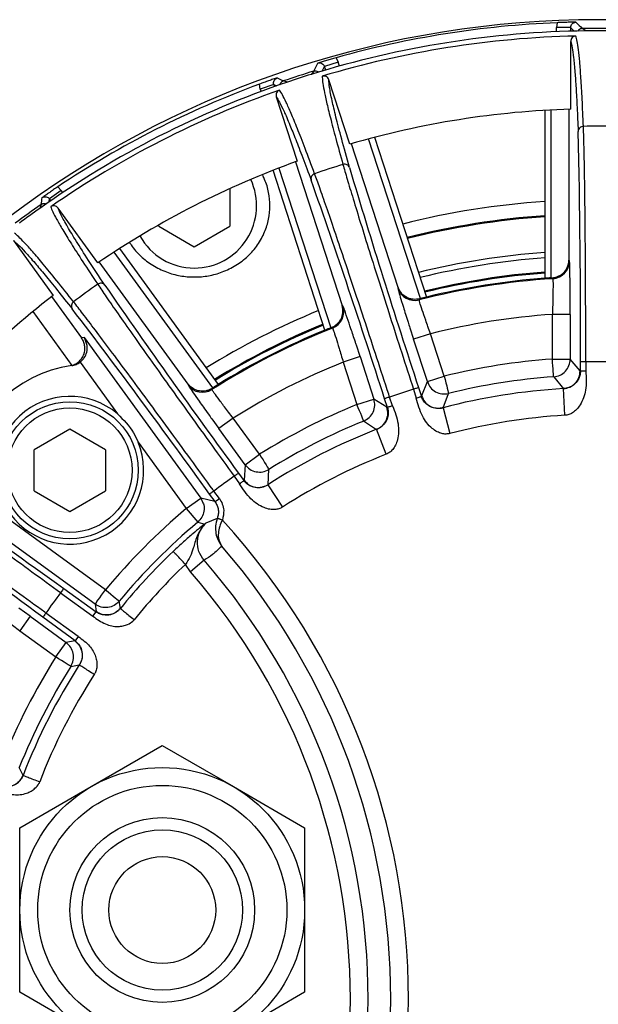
# Model space of a CAD drawing. Header units: millimetres. Extents: x -260 to 900, y 383 to 990.
# Tile 21 of 25: x 806 to 839, y 694 to 750. Entities that reach past the tile are written whole.
import ezdxf

# ---------------------------------------------------------------- set-up
doc = ezdxf.new("R2010")
doc.units = ezdxf.units.MM

# ---------------------------------------------------------------- blocks, each defined once
blk = doc.blocks.new('Drawing View9')
at = {"color": 7, "linetype": 'Continuous', "lineweight": 25}
for p, q in [((55.181, 36.832), (55.146, 36.556)), ((55.945, 36.556), (55.146, 36.556)), ((55.146, 36.325), (55.146, 36.556)), ((55.945, 36.556), (55.945, 36.354)), ((55.945, 36.556), (56.146, 36.36)), ((56.8, 36.372), (56.599, 36.504)), ((55.948, 31.976), (55.948, 35.782)), ((42.762, 34.865), (42.88, 34.613)), ((41.99, 34.118), (42.12, 34.366)), ((42.88, 34.613), (42.12, 34.366)), ((42.182, 34.174), (42.12, 34.366)), ((42.952, 34.394), (42.88, 34.613)), ((41.514, 34.115), (41.368, 33.928)), ((38.507, 33.106), (38.455, 33.382)), ((39.268, 33.353), (38.507, 33.106)), ((39.268, 33.353), (39.304, 33.242)), ((39.268, 33.353), (39.414, 33.281)), ((40.028, 33.493), (39.801, 33.558)), ((43.532, 30.009), (42.356, 33.629)), ((38.507, 33.106), (38.552, 32.968)), ((39.405, 32.67), (40.581, 29.05)), ((54.5, 31.91), (54.5, 22.476)), ((54.851, 22.501), (54.851, 31.93)), ((55.85, 31.973), (55.85, 23.486)), ((46.249, 21.965), (43.626, 30.037)), ((47.504, 21.337), (44.591, 30.305)), ((44.93, 30.394), (47.845, 21.422)), ((40.489, 29.018), (43.112, 20.945)), ((42.139, 19.568), (39.224, 28.54)), ((39.551, 28.667), (42.465, 19.7)), ((27.318, 27.405), (26.671, 26.935)), ((27.318, 27.405), (27.126, 27.609)), ((27.403, 27.288), (27.318, 27.405)), ((36.8, 27.514), (36.8, 25.396)), ((26.192, 26.624), (26.111, 26.402)), ((26.644, 26.774), (26.671, 26.935)), ((26.74, 26.84), (26.671, 26.935)), ((29.38, 23.343), (27.143, 26.422)), ((32.8, 25.396), (32.8, 25.473)), ((32.8, 25.396), (34.8, 24.241)), ((34.8, 24.241), (36.8, 25.396)), ((24.633, 24.598), (26.87, 21.519)), ((35.838, 16.323), (30.295, 23.951)), ((30.591, 24.141), (36.136, 16.509)), ((34.45, 16.532), (29.461, 23.399)), ((55.879, 23.451), (55.85, 23.486)), ((55.891, 23.287), (55.879, 23.451)), ((46.249, 21.965), (46.232, 21.924)), ((46.232, 21.924), (46.265, 21.786)), ((26.781, 21.451), (28.465, 19.134)), ((55.92, 20.448), (55.919, 21.128)), ((27.939, 17.584), (25.737, 20.615)), ((43.149, 20.922), (43.112, 20.945)), ((43.212, 20.769), (43.149, 20.922)), ((54.92, 17.943), (54.92, 20.448)), ((55.92, 20.448), (54.92, 20.448)), ((55.92, 20.448), (55.92, 17.943)), ((46.914, 19.699), (47.121, 19.054)), ((48.072, 19.364), (47.121, 19.055)), ((48.846, 16.981), (48.072, 19.364)), ((28.605, 19.154), (28.465, 19.134)), ((28.605, 19.154), (35.158, 10.134)), ((47.895, 16.672), (47.121, 19.054)), ((44.116, 18.078), (43.905, 18.725)), ((28.377, 17.767), (30.488, 14.862)), ((44.116, 18.078), (43.166, 17.769)), ((43.166, 17.769), (43.94, 15.386)), ((44.116, 18.078), (44.891, 15.695)), ((54.92, 17.943), (55.92, 17.943)), ((56.476, 17.278), (55.924, 17.943)), ((56.496, 17.259), (56.496, 17.778)), ((56.795, 17.778), (56.796, 17.259)), ((56.496, 17.259), (56.479, 17.278)), ((47.892, 16.67), (47.573, 15.868)), ((47.895, 16.672), (48.846, 16.981)), ((54.991, 16.949), (55.537, 16.276)), ((34.45, 16.532), (34.447, 16.488)), ((34.447, 16.488), (34.52, 16.366)), ((47.115, 16.245), (47.274, 15.751)), ((47.399, 16.336), (47.559, 15.843)), ((55.622, 14.783), (55.537, 16.28)), ((43.94, 15.386), (44.891, 15.695)), ((45.624, 15.235), (44.894, 15.696)), ((45.649, 15.223), (45.489, 15.716)), ((45.773, 15.809), (45.722, 15.965)), ((45.935, 15.315), (45.773, 15.809)), ((47.569, 15.867), (47.559, 15.843)), ((48.775, 15.205), (49.086, 16.014)), ((45.649, 15.223), (45.628, 15.236)), ((48.774, 15.209), (49.155, 13.758)), ((35.782, 14.582), (36.179, 14.033)), ((36.988, 14.621), (36.179, 14.034)), ((38.46, 12.594), (36.988, 14.621)), ((44.314, 14.463), (45.042, 13.992)), ((27.802, 14.008), (25.802, 12.853)), ((29.802, 12.853), (27.802, 14.008)), ((37.651, 12.007), (36.179, 14.033)), ((45.584, 12.598), (45.04, 13.996)), ((31.64, 13.276), (34.35, 9.547)), ((25.802, 10.544), (25.802, 12.853)), ((29.802, 12.853), (29.802, 10.544)), ((37.651, 12.007), (38.46, 12.594)), ((37.648, 12.004), (37.593, 11.143)), ((38.941, 10.884), (38.987, 11.749)), ((37.041, 11.36), (37.345, 10.939)), ((37.284, 11.534), (37.588, 11.115)), ((37.59, 11.141), (37.588, 11.115)), ((29.228, 4.176), (20.317, 10.651)), ((29.816, 4.985), (21.702, 10.88)), ((25.802, 10.544), (27.802, 9.389)), ((27.802, 9.389), (29.802, 10.544)), ((35.853, 10.593), (35.899, 10.53)), ((36.206, 10.111), (35.9, 10.53)), ((38.939, 10.887), (39.75, 9.625)), ((34.35, 9.547), (35.158, 10.134)), ((35.161, 10.136), (35.193, 10.089)), ((35.96, 9.933), (35.161, 10.136)), ((35.193, 10.089), (35.283, 9.87)), ((35.963, 9.935), (35.659, 10.353)), ((35.963, 9.935), (36.206, 10.111)), ((34.35, 9.547), (34.993, 8.781)), ((36.092, 8.995), (35.45, 8.721)), ((34.99, 8.784), (35.392, 8.677)), ((35.186, 8.416), (35.391, 8.677)), ((35.45, 8.721), (35.392, 8.677)), ((35.347, 6.649), (34.594, 5.995)), ((34.594, 5.995), (34.301, 6.412)), ((27.465, 5.064), (29.283, 3.743)), ((27.289, 4.822), (29.107, 3.501)), ((25.576, 3.494), (24.941, 3.953)), ((29.227, 4.175), (29.282, 3.761)), ((30.643, 3.936), (30.585, 4.347)), ((25.576, 3.494), (24.988, 2.685)), ((25.576, 3.494), (27.602, 2.022)), ((28.102, 2.117), (26.284, 3.438)), ((26.459, 3.68), (26.394, 3.726)), ((28.278, 2.359), (26.459, 3.68)), ((29.107, 3.501), (29.283, 3.743)), ((29.281, 3.76), (29.283, 3.743)), ((31.351, 3.221), (31.389, 3.268)), ((31.389, 3.268), (31.417, 3.303)), ((24.988, 2.685), (27.014, 1.213)), ((28.278, 2.359), (28.102, 2.117)), ((27.014, 1.213), (27.602, 2.022)), ((28.084, 2.112), (27.603, 2.024)), ((28.102, 2.117), (28.085, 2.114)), ((27.86, 0.68), (28.339, 0.764)), ((29.179, 0.223), (29.203, 0.26)), ((29.203, 0.26), (29.226, 0.295)), ((29, -6.072), (33, -3.762)), ((33, -3.762), (37, -6.072)), ((25.179, -5.438), (24.966, -5)), ((25, -8.381), (29, -6.072)), ((26.073, -5.898), (26.095, -5.841)), ((26.095, -5.841), (26.111, -5.799)), ((37, -6.072), (41, -8.381)), ((25, -13), (25, -8.381)), ((41, -8.381), (41, -13)), ((25, -17.619), (25, -13)), ((41, -13), (41, -17.619)), ((29, -19.928), (25, -17.619)), ((41, -17.619), (37, -19.928))]:
    blk.add_line(p, q, dxfattribs=at)
at = {"color": 7, "linetype": 'Continuous', "lineweight": 25, "flags": 128}
for points in [[(39.801, 33.558), (39.77, 33.573), (39.628, 33.644), (39.541, 33.687), (39.482, 33.716), (39.465, 33.724), (39.455, 33.729)], [(54.901, 22.504), (54.924, 22.476), (54.942, 22.454)], [(47.432, 21.264), (47.445, 21.298), (47.455, 21.325)], [(42.512, 19.718), (42.543, 19.699), (42.567, 19.683)], [(54.992, 16.945), (54.99, 16.967), (54.986, 17.026), (54.979, 17.119), (54.971, 17.244), (54.96, 17.394), (54.948, 17.565), (54.934, 17.75), (54.92, 17.943)], [(48.846, 16.981), (48.893, 16.793), (48.937, 16.613), (48.979, 16.447), (49.015, 16.3), (49.045, 16.179), (49.067, 16.089), (49.081, 16.032), (49.087, 16.01)], [(35.791, 16.231), (35.793, 16.267), (35.795, 16.296)], [(44.316, 14.46), (44.308, 14.48), (44.286, 14.535), (44.25, 14.622), (44.204, 14.737), (44.147, 14.877), (44.082, 15.036), (44.012, 15.208), (43.94, 15.386)], [(38.46, 12.594), (38.562, 12.431), (38.66, 12.273), (38.751, 12.127), (38.831, 11.999), (38.896, 11.894), (38.946, 11.814), (38.977, 11.764), (38.989, 11.746)], [(29.228, 4.176), (29.241, 4.194), (29.276, 4.242), (29.33, 4.318), (29.404, 4.418), (29.492, 4.54), (29.593, 4.679), (29.702, 4.829), (29.816, 4.985)], [(29.816, 4.985), (29.964, 4.862), (30.107, 4.744), (30.239, 4.634), (30.355, 4.538), (30.451, 4.458), (30.522, 4.398), (30.568, 4.361), (30.585, 4.347)], [(27.86, 0.68), (27.841, 0.692), (27.792, 0.723), (27.712, 0.773), (27.607, 0.839), (27.48, 0.92), (27.334, 1.011), (27.177, 1.11), (27.014, 1.213)]]:
    blk.add_lwpolyline(points, dxfattribs=at)
at = {"color": 7, "linetype": 'Continuous', "lineweight": 25}
for centre, radius in [((27.802, 11.698), 3.85), ((27.802, 11.698), 3.5), ((33, -13), 8), ((33, -13), 7), ((33, -13), 5.189), ((33, -13), 4.505), ((33, -13), 3)]:
    blk.add_circle(centre, radius, dxfattribs=at)
for centre, radius, start, end in [((57.5, -18), 55, 18.2785, 161.7215), ((57.5, -18), 54.881, 92.4219, 105.5781), ((96.15, 77.39), 56.885, 225.4435, 225.951), ((57.5, -18), 54.511, 89.0536, 90.9467), ((57.5, -18), 54.376, 90.7394, 107.258), ((57.5, -18), 54.097, 91.3328, 106.6671), ((57.5, -18), 54.376, 89.2732, 90.7371), ((-204.462, 163.528), 277.942, 332.25001, 332.35389), ((57.5, -18), 54.511, 107.0536, 108.9465), ((57.5, -18), 54.376, 107.258, 108.7422), ((57.5, -18), 54.376, 108.7419, 125.258), ((57.5, -18), 54.798, 110.3375, 123.6625), ((57.5, -18), 54.097, 109.3328, 124.6671), ((57.5, -18), 50, 91.7782, 106.2217), ((57.5, -18), 49.016, 89.0205, 90.9792), ((-400.757, 19.704), 457.257, 359.75863, 1.38117), ((57.5, -18), 50, 109.7782, 124.2217), ((57.5, -18), 49.016, 107.0205, 108.9792), ((470.224, 155.872), 445.254, 196.597, 198.26343), ((34.8, 26.55), 3.5, 270, 24.9942), ((-389.98, -123.751), 457.257, 17.75863, 19.38117), ((57.5, -18), 54.511, 125.0536, 126.9467), ((-162.898, 59.093), 191.857, 350.25669, 350.37212), ((57.5, -18), 44.891, 93.8319, 104.1681), ((57.5, -18), 54.376, 125.258, 126.7422), ((57.5, -18), 44.091, 93.9015, 104.0985), ((57.5, -18), 44.034, 93.9065, 104.0935), ((34.8, 26.55), 3.5, 209.0058, 270), ((57.5, -18), 42.035, 94.0927, 103.9073), ((57.5, -18), 41.734, 94.1222, 103.8778), ((54.879, 23.452), 1, 273.6311, 359.9806), ((57.5, -18), 40.934, 94.2029, 103.7971), ((57.5, -18), 40.878, 94.2087, 103.7913), ((57.5, -18), 49.016, 125.0205, 126.9793), ((57.5, -18), 40.534, 93.6177, 104.3823), ((57.5, -18), 40.587, 94.2389, 103.7611), ((57.5, -18), 40.587, 93.7427, 94.2389), ((396.295, 274.901), 445.255, 214.597, 216.26343), ((47.183, 22.233), 1, 198.0096, 284.3689), ((57.5, -18), 50, 127.7782, 142.4638), ((28.186, 20.918), 0.293, 125.6191, 214.0673), ((57.5, -18), 40.587, 103.7611, 104.2573), ((-335.424, -256.872), 457.287, 35.75855, 37.38115), ((57.5, -18), 41.734, 112.1222, 121.8778), ((42.198, 20.613), 1, 291.6311, 17.9806), ((57.5, -18), 38.535, 93.8384, 104.1616), ((57.5, -18), 40.534, 111.6177, 122.3823), ((57.5, -18), 40.934, 112.2029, 121.7971), ((57.5, -18), 40.878, 112.2087, 121.7913), ((57.5, -18), 40.587, 112.2389, 121.7611), ((57.5, -18), 40.587, 111.7427, 112.2389), ((57.5, -18), 38.535, 111.8384, 122.1616), ((57.5, -18), 36.035, 94.1051, 103.8949), ((57.5, -18), 35.785, 88.8717, 91.1296), ((28.862, 10.638), 7, 97.7715, 173.9594), ((57.5, -18), 35.035, 94.1051, 103.8936), ((35.256, 17.076), 1, 216.0096, 302.3689), ((57.5, -18), 40.587, 121.7611, 122.2573), ((57.5, -18), 35.785, 106.8709, 109.1298), ((57.5, -18), 34.336, 93.2778, 104.7222), ((27.802, 11.698), 4.15, 49.6636, 22.3366), ((57.5, -18), 36.035, 112.1051, 121.8949), ((179.794, 220.757), 264.06, 231.37092, 234.76907), ((57.5, -18), 35.035, 112.1051, 121.8936), ((57.5, -18), 32.836, 93.2778, 104.7222), ((57.5, -18), 34.336, 111.2778, 122.7222), ((-131.779, -208.087), 264.058, 53.23088, 56.62912), ((57.5, -18), 32.836, 111.2779, 122.7222), ((57.5, -18), 35.785, 124.8709, 127.1297), ((57.5, -18), 35.983, 130.0442, 140.2984), ((7, -18), 39.831, 317.5176, 42.4824), ((57.5, -18), 34.983, 130.0442, 140.2984), ((7, -18), 38.833, 319.056, 40.9442), ((57.5, -18), 34.677, 133.5415, 140.759), ((7, -18), 37.565, 318.9907, 41.0096), ((57.5, -18), 33.677, 133.5414, 140.759), ((7, -18), 36.567, 318.9908, 41.0093), ((57.5, -18), 37.862, 142.9316, 145.0688), ((57.5, -18), 36.035, 147.7797, 158.2203), ((57.5, -18), 35.035, 147.7804, 158.2197), ((57.5, -18), 34.677, 147.24, 158.7602), ((57.5, -18), 33.677, 147.241, 158.759)]:
    blk.add_arc(centre, radius, start, end, dxfattribs=at)
for points, knots in [([(56.239, 36.856), (56.161, 36.856), (56.02, 36.855), (55.753, 36.851), (55.469, 36.844), (55.274, 36.836), (55.181, 36.832)], [0, 0, 0, 0, 0.318986, 0.578307, 0.798392, 1, 1, 1, 1]), ([(55.945, 36.556), (55.95, 36.595), (55.959, 36.672), (56.026, 36.771), (56.123, 36.84), (56.2, 36.851), (56.239, 36.856)], [0, 0, 0, 0, 0.250008, 0.499905, 0.749849, 1, 1, 1, 1]), ([(56.599, 36.504), (56.561, 36.499), (56.484, 36.488), (56.391, 36.427), (56.358, 36.369), (56.345, 36.345)], [0, 0, 0, 0, 0.367471, 0.734942, 1, 1, 1, 1]), ([(56.242, 36.082), (56.203, 36.077), (56.125, 36.066), (56.029, 35.996), (55.962, 35.898), (55.953, 35.821), (55.948, 35.782)], [0, 0, 0, 0, 0.252177, 0.500129, 0.74808, 1, 1, 1, 1]), ([(56.662, 31.009), (56.639, 31.533), (56.594, 32.581), (56.525, 33.755), (56.455, 34.672), (56.384, 35.337), (56.313, 35.808), (56.265, 35.991), (56.242, 36.082)], [0, 0, 0, 0, 0.1667705, 0.3335115, 0.5002095, 0.6668577, 0.8334545, 1, 1, 1, 1]), ([(55.948, 35.782), (55.975, 35.678), (56.028, 35.471), (56.107, 34.906), (56.18, 34.147), (56.247, 33.193), (56.308, 32.113), (56.347, 31.188), (56.367, 30.726)], [0, 0, 0, 0, 0.186769, 0.373468, 0.560105, 0.706757, 0.853393, 1, 1, 1, 1]), ([(42.762, 34.865), (42.672, 34.84), (42.484, 34.787), (42.212, 34.706), (41.956, 34.628), (41.822, 34.585), (41.748, 34.561)], [0, 0, 0, 0, 0.2016637, 0.421665, 0.6809652, 1, 1, 1, 1]), ([(41.748, 34.561), (41.786, 34.568), (41.863, 34.582), (41.977, 34.545), (42.071, 34.473), (42.104, 34.402), (42.12, 34.366)], [0, 0, 0, 0, 0.250159, 0.500106, 0.75, 1, 1, 1, 1]), ([(41.514, 34.115), (41.552, 34.121), (41.628, 34.135), (41.732, 34.107), (41.779, 34.065), (41.797, 34.048)], [0, 0, 0, 0, 0.38035, 0.7607, 1, 1, 1, 1]), ([(41.984, 33.824), (41.99, 33.73), (42.001, 33.542), (42.08, 33.071), (42.218, 32.417), (42.434, 31.523), (42.731, 30.386), (43.012, 29.375), (43.152, 28.869)], [0, 0, 0, 0, 0.166546, 0.333142, 0.499791, 0.666489, 0.833229, 1, 1, 1, 1]), ([(42.356, 33.629), (42.34, 33.665), (42.308, 33.736), (42.213, 33.808), (42.1, 33.845), (42.023, 33.831), (41.985, 33.824)], [0, 0, 0, 0, 0.251912, 0.49986, 0.74781, 1, 1, 1, 1]), ([(39.455, 33.729), (39.381, 33.705), (39.247, 33.662), (38.994, 33.576), (38.726, 33.481), (38.543, 33.414), (38.455, 33.382)], [0, 0, 0, 0, 0.318839, 0.578174, 0.798338, 1, 1, 1, 1]), ([(39.268, 33.353), (39.26, 33.392), (39.244, 33.468), (39.278, 33.583), (39.349, 33.679), (39.419, 33.713), (39.455, 33.729)], [0, 0, 0, 0, 0.250023, 0.499924, 0.749864, 1, 1, 1, 1]), ([(39.801, 33.558), (39.766, 33.541), (39.696, 33.507), (39.627, 33.421), (39.613, 33.355), (39.608, 33.328)], [0, 0, 0, 0, 0.367591, 0.735181, 1, 1, 1, 1]), ([(43.52, 28.691), (43.365, 29.25), (43.055, 30.37), (42.743, 31.58), (42.516, 32.547), (42.383, 33.242), (42.365, 33.5), (42.356, 33.629)], [0, 0, 0, 0, 0.186589, 0.37322, 0.559868, 0.779878, 1, 1, 1, 1]), ([(39.591, 33.046), (39.556, 33.029), (39.485, 32.995), (39.415, 32.899), (39.381, 32.785), (39.397, 32.709), (39.405, 32.67)], [0, 0, 0, 0, 0.252179, 0.500134, 0.748088, 1, 1, 1, 1]), ([(39.405, 32.67), (39.462, 32.58), (39.576, 32.399), (39.826, 31.887), (40.131, 31.187), (40.489, 30.3), (40.88, 29.292), (41.204, 28.424), (41.366, 27.991)], [0, 0, 0, 0, 0.1867694, 0.3734681, 0.5601052, 0.7067572, 0.8533931, 1, 1, 1, 1]), ([(41.558, 28.351), (41.375, 28.843), (41.008, 29.826), (40.579, 30.92), (40.229, 31.771), (39.957, 32.381), (39.743, 32.808), (39.642, 32.967), (39.591, 33.046)], [0, 0, 0, 0, 0.166771, 0.333512, 0.500209, 0.666858, 0.833454, 1, 1, 1, 1]), ([(39.05, 26.55), (39.036, 26.802), (39.006, 27.306), (38.831, 27.873), (38.682, 28.171), (38.645, 28.244)], [0, 0, 0, 0, 0.429909, 0.859917, 1, 1, 1, 1]), ([(27.126, 27.609), (27.048, 27.557), (26.886, 27.448), (26.652, 27.287), (26.434, 27.133), (26.32, 27.05), (26.257, 27.005)], [0, 0, 0, 0, 0.201607, 0.421538, 0.680896, 1, 1, 1, 1]), ([(26.192, 26.624), (26.226, 26.642), (26.294, 26.679), (26.402, 26.684), (26.46, 26.659), (26.482, 26.649)], [0, 0, 0, 0, 0.380168, 0.760336, 1, 1, 1, 1]), ([(26.257, 27.005), (26.291, 27.023), (26.36, 27.061), (26.479, 27.061), (26.592, 27.021), (26.645, 26.964), (26.671, 26.935)], [0, 0, 0, 0, 0.2501608, 0.5001086, 0.750002, 1, 1, 1, 1]), ([(27.143, 26.422), (27.116, 26.451), (27.064, 26.509), (26.952, 26.549), (26.833, 26.548), (26.764, 26.511), (26.729, 26.493)], [0, 0, 0, 0, 0.2519121, 0.4998604, 0.7478106, 1, 1, 1, 1]), ([(31.165, 24.488), (31.192, 24.442), (31.364, 24.159), (31.782, 23.701), (32.453, 23.179), (33.209, 22.815), (34.001, 22.596), (34.801, 22.527), (35.601, 22.596), (36.393, 22.815), (37.147, 23.18), (37.822, 23.699), (38.376, 24.334), (38.765, 25.046), (39.008, 25.794), (39.036, 26.298), (39.05, 26.55)], [0, 0, 0, 0, 0.014742, 0.092309, 0.170876, 0.250488, 0.324432, 0.398762, 0.473145, 0.547035, 0.626706, 0.705215, 0.782839, 0.859706, 0.929888, 1, 1, 1, 1]), ([(26.729, 26.493), (26.764, 26.405), (26.833, 26.23), (27.052, 25.806), (27.386, 25.227), (27.868, 24.444), (28.502, 23.454), (29.081, 22.579), (29.371, 22.142)], [0, 0, 0, 0, 0.166546, 0.333142, 0.499791, 0.666489, 0.833229, 1, 1, 1, 1]), ([(29.776, 22.086), (29.456, 22.57), (28.814, 23.539), (28.144, 24.593), (27.63, 25.443), (27.289, 26.063), (27.192, 26.303), (27.143, 26.422)], [0, 0, 0, 0, 0.186589, 0.37322, 0.559868, 0.779878, 1, 1, 1, 1]), ([(28.015, 21.157), (27.689, 21.567), (27.036, 22.389), (26.29, 23.297), (25.695, 23.998), (25.247, 24.494), (24.912, 24.834), (24.766, 24.954), (24.693, 25.014)], [0, 0, 0, 0, 0.166788, 0.3335324, 0.5002263, 0.6668677, 0.8334589, 1, 1, 1, 1]), ([(24.633, 24.598), (24.715, 24.53), (24.88, 24.394), (25.275, 23.984), (25.781, 23.412), (26.396, 22.679), (27.079, 21.842), (27.655, 21.116), (27.943, 20.754)], [0, 0, 0, 0, 0.1867652, 0.3734584, 0.5600883, 0.706738, 0.8533835, 1, 1, 1, 1]), ([(54.901, 22.504), (54.959, 22.511), (55.08, 22.525), (55.253, 22.587), (55.417, 22.677), (55.61, 22.836), (55.801, 23.107), (55.833, 23.35), (55.85, 23.486)], [0, 0, 0, 0, 0.096449, 0.1996335, 0.3118422, 0.4348612, 0.6843122, 1, 1, 1, 1]), ([(55.919, 21.128), (55.919, 21.188), (55.918, 21.534), (55.914, 22.115), (55.905, 22.795), (55.897, 23.211), (55.892, 23.278), (55.891, 23.287)], [0, 0, 0, 0, 0.0581909, 0.3385709, 0.618644, 0.9485159, 1, 1, 1, 1]), ([(54.851, 22.501), (54.86, 22.501), (54.877, 22.502), (54.894, 22.503), (54.901, 22.504)], [0, 0, 0, 0, 0.559995, 1, 1, 1, 1]), ([(54.942, 22.454), (54.947, 22.42), (54.955, 22.353), (54.955, 21.897), (54.946, 21.361), (54.933, 20.865), (54.925, 20.59), (54.92, 20.448)], [0, 0, 0, 0, 0.248269, 0.49887, 0.73359, 0.862952, 1, 1, 1, 1]), ([(47.455, 21.325), (47.398, 21.313), (47.279, 21.289), (47.095, 21.293), (46.911, 21.328), (46.679, 21.421), (46.413, 21.62), (46.308, 21.841), (46.249, 21.965)], [0, 0, 0, 0, 0.096453, 0.199643, 0.311861, 0.434892, 0.684266, 1, 1, 1, 1]), ([(46.265, 21.786), (46.295, 21.679), (46.357, 21.465), (46.548, 20.848), (46.741, 20.233), (46.879, 19.805), (46.914, 19.699)], [0, 0, 0, 0, 0.280845, 0.561016, 0.891465, 1, 1, 1, 1]), ([(48.072, 19.364), (48.024, 19.497), (47.931, 19.756), (47.766, 20.224), (47.592, 20.73), (47.451, 21.164), (47.438, 21.231), (47.432, 21.264)], [0, 0, 0, 0, 0.136989, 0.266298, 0.500928, 0.751626, 1, 1, 1, 1]), ([(47.455, 21.325), (47.465, 21.327), (47.481, 21.331), (47.497, 21.335), (47.504, 21.337)], [0, 0, 0, 0, 0.559993, 1, 1, 1, 1]), ([(42.512, 19.718), (42.565, 19.743), (42.676, 19.794), (42.821, 19.906), (42.949, 20.042), (43.083, 20.254), (43.182, 20.57), (43.137, 20.811), (43.112, 20.945)], [0, 0, 0, 0, 0.096449, 0.199633, 0.311842, 0.434861, 0.684312, 1, 1, 1, 1]), ([(43.905, 18.725), (43.887, 18.781), (43.779, 19.11), (43.595, 19.662), (43.377, 20.306), (43.241, 20.699), (43.215, 20.76), (43.212, 20.769)], [0, 0, 0, 0, 0.0581909, 0.3385709, 0.618644, 0.948516, 1, 1, 1, 1]), ([(42.465, 19.7), (42.474, 19.703), (42.489, 19.709), (42.505, 19.716), (42.512, 19.718)], [0, 0, 0, 0, 0.559995, 1, 1, 1, 1]), ([(42.567, 19.683), (42.581, 19.653), (42.61, 19.591), (42.751, 19.157), (42.907, 18.645), (43.049, 18.17), (43.126, 17.905), (43.166, 17.769)], [0, 0, 0, 0, 0.248269, 0.49887, 0.733589, 0.862951, 1, 1, 1, 1]), ([(27.939, 17.584), (28.008, 17.612), (28.155, 17.671), (28.344, 17.822), (28.507, 18.004), (28.611, 18.22), (28.658, 18.456), (28.644, 18.698), (28.585, 18.932), (28.503, 19.067), (28.464, 19.133)], [0, 0, 0, 0, 0.117904, 0.249288, 0.376501, 0.499899, 0.623606, 0.752488, 0.878538, 1, 1, 1, 1]), ([(28.377, 17.767), (28.422, 17.805), (28.512, 17.882), (28.659, 18.066), (28.783, 18.35), (28.801, 18.768), (28.678, 19.011), (28.605, 19.154)], [0, 0, 0, 0, 0.093606, 0.187953, 0.385302, 0.636983, 1, 1, 1, 1]), ([(27.916, 17.574), (27.998, 17.592), (28.164, 17.628), (28.306, 17.721), (28.377, 17.767)], [0, 0, 0, 0, 0.499113, 1, 1, 1, 1]), ([(56.496, 17.259), (56.494, 17.22), (56.492, 17.138), (56.459, 16.969), (56.35, 16.708), (56.129, 16.478), (55.907, 16.359), (55.734, 16.307), (55.623, 16.287), (55.564, 16.282), (55.537, 16.28)], [0, 0, 0, 0, 0.059497, 0.123515, 0.272279, 0.552508, 0.800241, 0.909559, 0.958714, 1, 1, 1, 1]), ([(56.796, 17.259), (56.816, 16.903), (56.853, 16.251), (56.595, 15.511), (56.291, 15.108), (56.071, 14.925), (55.846, 14.813), (55.696, 14.793), (55.622, 14.783)], [0, 0, 0, 0, 0.351789, 0.645045, 0.75304, 0.85086, 0.926634, 1, 1, 1, 1]), ([(35.795, 16.296), (35.744, 16.267), (35.638, 16.207), (35.462, 16.155), (35.276, 16.131), (35.027, 16.148), (34.712, 16.255), (34.544, 16.433), (34.45, 16.532)], [0, 0, 0, 0, 0.0964527, 0.1996434, 0.3118611, 0.4348922, 0.6842659, 1, 1, 1, 1]), ([(34.52, 16.366), (34.582, 16.274), (34.707, 16.09), (35.079, 15.562), (35.453, 15.037), (35.717, 14.673), (35.782, 14.582)], [0, 0, 0, 0, 0.280845, 0.561016, 0.891465, 1, 1, 1, 1]), ([(36.988, 14.621), (36.901, 14.733), (36.732, 14.951), (36.431, 15.345), (36.108, 15.773), (35.84, 16.142), (35.807, 16.201), (35.791, 16.231)], [0, 0, 0, 0, 0.136989, 0.266298, 0.500928, 0.751626, 1, 1, 1, 1]), ([(35.795, 16.296), (35.803, 16.301), (35.817, 16.31), (35.831, 16.319), (35.838, 16.323)], [0, 0, 0, 0, 0.5599932, 1, 1, 1, 1]), ([(49.155, 13.758), (49.083, 13.745), (48.936, 13.718), (48.691, 13.754), (48.426, 13.858), (48.009, 14.145), (47.532, 14.773), (47.365, 15.405), (47.274, 15.751)], [0, 0, 0, 0, 0.072709, 0.147917, 0.241864, 0.354234, 0.64745, 1, 1, 1, 1]), ([(48.774, 15.209), (48.747, 15.203), (48.69, 15.189), (48.578, 15.174), (48.397, 15.169), (48.152, 15.214), (47.87, 15.364), (47.686, 15.576), (47.601, 15.729), (47.573, 15.806), (47.559, 15.843)], [0, 0, 0, 0, 0.041299, 0.090441, 0.199758, 0.447489, 0.723801, 0.875063, 0.939902, 1, 1, 1, 1]), ([(45.649, 15.223), (45.66, 15.185), (45.683, 15.107), (45.704, 14.936), (45.681, 14.654), (45.541, 14.366), (45.368, 14.185), (45.219, 14.082), (45.12, 14.029), (45.065, 14.006), (45.04, 13.996)], [0, 0, 0, 0, 0.059497, 0.123515, 0.272279, 0.552508, 0.800241, 0.909559, 0.958714, 1, 1, 1, 1]), ([(45.935, 15.315), (46.064, 14.983), (46.301, 14.375), (46.283, 13.592), (46.119, 13.114), (45.967, 12.872), (45.787, 12.695), (45.651, 12.63), (45.584, 12.598)], [0, 0, 0, 0, 0.351789, 0.645045, 0.753039, 0.850859, 0.926633, 1, 1, 1, 1]), ([(30.488, 14.862), (30.818, 14.528), (31.287, 14.055), (31.56, 13.453), (31.64, 13.276)], [0, 0, 0, 0, 0.705296, 1, 1, 1, 1]), ([(38.939, 10.887), (38.915, 10.873), (38.865, 10.842), (38.763, 10.793), (38.593, 10.733), (38.346, 10.699), (38.032, 10.755), (37.791, 10.9), (37.663, 11.019), (37.612, 11.084), (37.588, 11.115)], [0, 0, 0, 0, 0.041299, 0.090441, 0.199759, 0.44749, 0.723801, 0.875062, 0.939902, 1, 1, 1, 1]), ([(39.75, 9.625), (39.685, 9.59), (39.553, 9.519), (39.31, 9.477), (39.025, 9.495), (38.54, 9.639), (37.892, 10.089), (37.538, 10.639), (37.345, 10.939)], [0, 0, 0, 0, 0.072709, 0.147917, 0.241864, 0.354234, 0.64745, 1, 1, 1, 1]), ([(36.206, 10.111), (36.268, 10.009), (36.391, 9.806), (36.485, 9.383), (36.417, 9.083), (36.375, 8.9)], [0, 0, 0, 0, 0.281389, 0.561235, 1, 1, 1, 1]), ([(35.283, 9.87), (35.3, 9.833), (35.366, 9.686), (35.354, 9.394), (35.244, 9.045), (35.075, 8.871), (34.991, 8.784)], [0, 0, 0, 0, 0.102083, 0.401388, 0.700694, 1, 1, 1, 1]), ([(36.09, 8.996), (36.05, 8.853), (35.97, 8.567), (36.002, 8.146), (36.117, 7.763), (36.261, 7.553), (36.333, 7.449)], [0, 0, 0, 0, 0.24884, 0.499192, 0.749654, 1, 1, 1, 1]), ([(36.375, 8.9), (36.34, 8.913), (36.285, 8.931), (36.22, 8.954), (36.175, 8.969), (36.138, 8.981), (36.102, 8.993), (36.095, 8.995), (36.09, 8.996)], [0, 0, 0, 0, 0.239831, 0.368648, 0.500102, 0.631541, 0.760316, 1, 1, 1, 1]), ([(36.375, 8.9), (36.32, 8.783), (36.204, 8.536), (36.134, 8.15), (36.155, 7.762), (36.271, 7.558), (36.333, 7.449)], [0, 0, 0, 0, 0.210105, 0.443127, 0.702428, 1, 1, 1, 1]), ([(35.391, 8.677), (35.305, 8.61), (35.122, 8.467), (34.727, 8.141), (34.205, 7.69), (33.811, 7.323), (33.612, 7.136)], [0, 0, 0, 0, 0.223369, 0.469274, 0.731191, 1, 1, 1, 1]), ([(35.186, 8.416), (35.102, 8.276), (34.954, 8.03), (34.835, 7.651), (34.731, 7.272), (34.589, 6.862), (34.396, 6.56), (34.301, 6.412)], [0, 0, 0, 0, 0.222472, 0.388779, 0.54616, 0.776488, 1, 1, 1, 1]), ([(35.347, 6.65), (35.237, 6.808), (35.019, 7.124), (34.949, 7.707), (35.077, 8.28), (35.325, 8.574), (35.449, 8.722)], [0, 0, 0, 0, 0.249681, 0.499439, 0.749542, 1, 1, 1, 1]), ([(35.449, 8.722), (35.448, 8.72), (35.434, 8.707), (35.387, 8.662), (35.296, 8.565), (35.227, 8.472), (35.186, 8.416)], [0, 0, 0, 0, 0.016076, 0.1404, 0.484264, 1, 1, 1, 1]), ([(36.333, 7.449), (36.169, 7.275), (35.877, 6.966), (35.509, 6.746), (35.347, 6.65)], [0, 0, 0, 0, 0.560866, 1, 1, 1, 1]), ([(30.643, 3.936), (30.605, 3.893), (30.524, 3.805), (30.343, 3.673), (30.082, 3.561), (29.758, 3.545), (29.478, 3.62), (29.344, 3.705), (29.283, 3.743)], [0, 0, 0, 0, 0.102776, 0.213858, 0.455688, 0.717893, 0.871903, 1, 1, 1, 1]), ([(23.371, 3.869), (23.401, 3.853), (23.463, 3.823), (23.835, 3.558), (24.265, 3.237), (24.661, 2.937), (24.877, 2.771), (24.988, 2.685)], [0, 0, 0, 0, 0.2492926, 0.4989454, 0.7358362, 0.8646297, 1, 1, 1, 1]), ([(29.107, 3.501), (29.331, 3.338), (29.754, 3.033), (30.372, 2.9), (30.796, 2.944), (31.084, 3.036), (31.255, 3.155), (31.35, 3.221)], [0, 0, 0, 0, 0.336843, 0.634286, 0.746529, 0.858165, 1, 1, 1, 1]), ([(28.278, 2.359), (28.509, 2.196), (28.926, 1.9), (29.219, 1.361), (29.332, 0.961), (29.324, 0.682), (29.299, 0.454), (29.243, 0.333), (29.226, 0.295)], [0, 0, 0, 0, 0.33909, 0.61295, 0.724366, 0.839089, 0.94929, 1, 1, 1, 1]), ([(28.102, 2.117), (28.157, 2.071), (28.279, 1.969), (28.436, 1.726), (28.521, 1.414), (28.496, 1.13), (28.427, 0.917), (28.367, 0.814), (28.339, 0.764)], [0, 0, 0, 0, 0.128157, 0.282207, 0.544504, 0.786418, 0.897531, 1, 1, 1, 1]), ([(25.179, -5.438), (25.155, -5.49), (25.107, -5.599), (24.975, -5.779), (24.761, -5.967), (24.458, -6.082), (24.169, -6.097), (24.015, -6.058), (23.945, -6.041)], [0, 0, 0, 0, 0.10243, 0.213547, 0.455472, 0.717781, 0.871856, 1, 1, 1, 1]), ([(23.852, -6.326), (24.116, -6.411), (24.612, -6.57), (25.241, -6.506), (25.631, -6.333), (25.876, -6.156), (26.002, -5.991), (26.072, -5.898)], [0, 0, 0, 0, 0.336821, 0.634272, 0.746508, 0.858138, 1, 1, 1, 1])]:
    blk.add_open_spline(points, degree=3, knots=knots, dxfattribs=at)
for points in [[(56.662, 31.009), (56.624, 31.004), (56.546, 30.994), (56.449, 30.929), (56.381, 30.836), (56.372, 30.762), (56.367, 30.726)], [(56.741, 27.342), (56.736, 27.742), (56.724, 28.543), (56.705, 29.545), (56.684, 30.398), (56.67, 30.805), (56.662, 31.009)], [(43.52, 28.691), (43.505, 28.724), (43.473, 28.791), (43.38, 28.859), (43.267, 28.891), (43.191, 28.877), (43.152, 28.869)], [(43.152, 28.869), (43.225, 28.613), (43.372, 28.1), (43.713, 26.969), (44.132, 25.605), (44.629, 24.012), (45.19, 22.237), (45.801, 20.319), (46.447, 18.306), (46.893, 16.932), (47.116, 16.245)], [(41.559, 28.351), (41.523, 28.335), (41.453, 28.302), (41.381, 28.209), (41.345, 28.1), (41.359, 28.027), (41.366, 27.991)], [(45.722, 15.965), (45.5, 16.644), (45.057, 18.004), (44.405, 19.989), (43.78, 21.875), (43.197, 23.616), (42.671, 25.175), (42.214, 26.507), (41.83, 27.608), (41.649, 28.104), (41.559, 28.351)], [(56.794, 17.778), (56.794, 18.216), (56.793, 19.094), (56.791, 20.398), (56.786, 21.68), (56.781, 22.926), (56.773, 24.128), (56.764, 25.272), (56.753, 26.356), (56.745, 27.013), (56.741, 27.342)], [(29.776, 22.086), (29.751, 22.113), (29.701, 22.167), (29.591, 22.202), (29.474, 22.198), (29.405, 22.16), (29.371, 22.142)], [(29.371, 22.142), (29.52, 21.92), (29.818, 21.478), (30.492, 20.508), (31.312, 19.34), (32.277, 17.978), (33.359, 16.463), (34.532, 14.828), (35.769, 13.113), (36.618, 11.944), (37.042, 11.36)], [(35.853, 10.593), (35.43, 11.175), (34.584, 12.337), (33.343, 14.034), (32.158, 15.645), (31.058, 17.132), (30.068, 18.461), (29.216, 19.595), (28.506, 20.53), (28.179, 20.948), (28.016, 21.157)], [(54.992, 16.945), (55.116, 16.968), (55.363, 17.013), (55.668, 17.247), (55.879, 17.568), (55.907, 17.818), (55.92, 17.943)], [(56.795, 17.778), (56.756, 17.778), (56.678, 17.778), (56.58, 17.778), (56.511, 17.778), (56.501, 17.778), (56.496, 17.778)], [(55.537, 16.276), (55.663, 16.298), (55.913, 16.341), (56.221, 16.576), (56.435, 16.9), (56.462, 17.152), (56.476, 17.278)], [(56.796, 17.259), (56.757, 17.259), (56.679, 17.259), (56.58, 17.259), (56.511, 17.259), (56.501, 17.259), (56.496, 17.259)], [(47.895, 16.672), (47.947, 16.557), (48.05, 16.328), (48.35, 16.088), (48.712, 15.96), (48.961, 15.993), (49.086, 16.01)], [(47.399, 16.337), (47.394, 16.335), (47.385, 16.332), (47.319, 16.311), (47.226, 16.281), (47.152, 16.257), (47.115, 16.245)], [(44.316, 14.46), (44.427, 14.52), (44.648, 14.639), (44.866, 14.956), (44.968, 15.326), (44.916, 15.572), (44.891, 15.695)], [(45.773, 15.809), (45.736, 15.797), (45.662, 15.773), (45.569, 15.742), (45.503, 15.721), (45.494, 15.718), (45.489, 15.716)], [(47.274, 15.751), (47.311, 15.763), (47.385, 15.787), (47.479, 15.817), (47.545, 15.839), (47.555, 15.842), (47.559, 15.843)], [(47.573, 15.868), (47.624, 15.752), (47.728, 15.52), (48.031, 15.279), (48.398, 15.151), (48.649, 15.187), (48.775, 15.205)], [(45.042, 13.992), (45.154, 14.051), (45.378, 14.17), (45.599, 14.489), (45.703, 14.862), (45.65, 15.111), (45.624, 15.235)], [(45.935, 15.315), (45.898, 15.303), (45.824, 15.279), (45.73, 15.249), (45.664, 15.227), (45.654, 15.224), (45.649, 15.223)], [(14.533, 14.411), (14.585, 14.359), (14.688, 14.256), (15.095, 13.918), (15.68, 13.453), (16.453, 12.854), (17.396, 12.134), (18.495, 11.304), (19.734, 10.376), (21.094, 9.366), (22.552, 8.288), (24.087, 7.159), (25.674, 5.998), (26.751, 5.215), (27.289, 4.823)], [(26.394, 3.726), (25.857, 4.116), (24.783, 4.895), (23.195, 6.041), (21.654, 7.146), (20.186, 8.195), (18.812, 9.17), (17.554, 10.057), (16.43, 10.842), (15.46, 11.512), (14.657, 12.058), (14.037, 12.469), (13.592, 12.75), (13.463, 12.816), (13.398, 12.848)], [(37.651, 12.007), (37.736, 11.914), (37.905, 11.728), (38.264, 11.593), (38.648, 11.582), (38.875, 11.691), (38.988, 11.745)], [(37.283, 11.535), (37.279, 11.532), (37.271, 11.526), (37.215, 11.486), (37.135, 11.428), (37.072, 11.382), (37.041, 11.359)], [(37.345, 10.939), (37.377, 10.962), (37.44, 11.008), (37.519, 11.065), (37.576, 11.106), (37.584, 11.112), (37.588, 11.115)], [(37.593, 11.143), (37.678, 11.049), (37.848, 10.86), (38.211, 10.724), (38.599, 10.716), (38.827, 10.828), (38.941, 10.884)], [(35.9, 10.53), (35.868, 10.507), (35.805, 10.462), (35.726, 10.404), (35.67, 10.363), (35.662, 10.357), (35.658, 10.355)], [(35.96, 9.933), (36.004, 9.863), (36.092, 9.723), (36.153, 9.482), (36.161, 9.233), (36.115, 9.074), (36.092, 8.995)], [(34.301, 6.412), (34.211, 6.506), (34.033, 6.693), (33.807, 6.931), (33.647, 7.1), (33.624, 7.124), (33.612, 7.136)], [(27.465, 5.064), (27.462, 5.06), (27.456, 5.052), (27.415, 4.996), (27.357, 4.916), (27.312, 4.854), (27.289, 4.822)], [(30.583, 4.348), (30.493, 4.26), (30.311, 4.084), (29.942, 3.972), (29.556, 3.988), (29.337, 4.112), (29.227, 4.175)], [(30.643, 3.936), (30.552, 3.847), (30.371, 3.669), (30, 3.556), (29.612, 3.571), (29.391, 3.697), (29.281, 3.76)], [(30.643, 3.936), (30.656, 3.925), (30.682, 3.904), (30.862, 3.757), (31.116, 3.549), (31.317, 3.385), (31.417, 3.303)], [(26.459, 3.68), (26.436, 3.648), (26.391, 3.586), (26.333, 3.506), (26.292, 3.45), (26.286, 3.442), (26.283, 3.438)], [(27.86, 0.68), (27.916, 0.794), (28.026, 1.021), (28.017, 1.406), (27.882, 1.767), (27.695, 1.937), (27.602, 2.022)], [(28.085, 2.114), (28.179, 2.028), (28.367, 1.857), (28.501, 1.493), (28.508, 1.106), (28.395, 0.878), (28.339, 0.764)], [(29.179, 0.223), (29.07, 0.293), (28.852, 0.433), (28.576, 0.611), (28.381, 0.736), (28.353, 0.755), (28.338, 0.764)], [(23.939, -6.023), (24.063, -6.049), (24.312, -6.101), (24.685, -5.997), (25.004, -5.776), (25.122, -5.551), (25.181, -5.438)], [(25.179, -5.437), (25.195, -5.443), (25.226, -5.455), (25.443, -5.539), (25.749, -5.658), (25.99, -5.752), (26.111, -5.799)]]:
    blk.add_open_spline(points, degree=3, dxfattribs=at)

msp = doc.modelspace()

# ---------------------------------------------------------------- block references
at = {"color": 7, "linetype": 'Continuous', "lineweight": 25}
msp.add_blockref('Drawing View9', (781.11, 712.742), dxfattribs=at)

doc.saveas('drawing.dxf')
